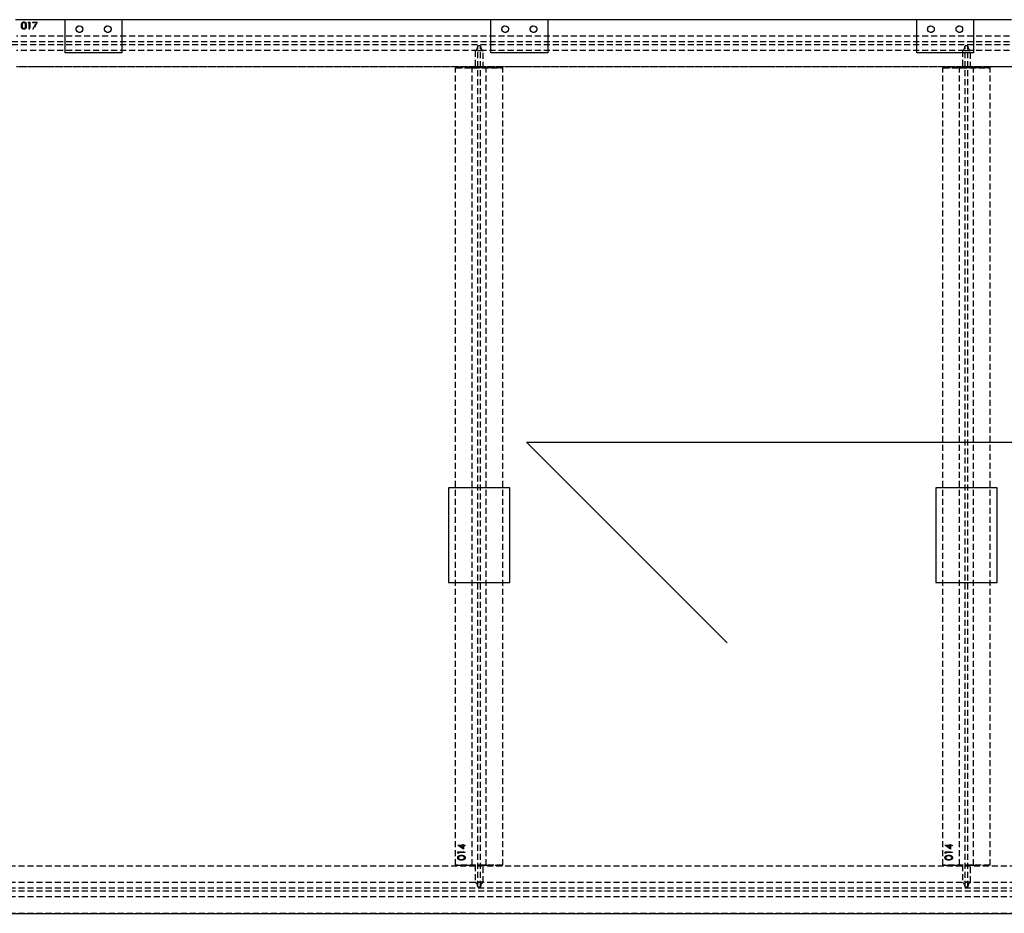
# Model space of a CAD drawing. Header units: millimetres. Extents: x 410 to 11678, y 2765 to 7100.
# Tile 39 of 40: x 7409 to 9490, y 2765 to 4655. Entities that reach past the tile are written whole.
import ezdxf

# ---------------------------------------------------------------- set-up
doc = ezdxf.new("R2010")
doc.units = ezdxf.units.MM
doc.header["$LTSCALE"] = 10
doc.linetypes.add('HIDDEN', pattern=[1.905, 1.27, -0.635])
doc.layers.add('Caillebotis', color=1, linetype='Continuous', lineweight=25)
doc.layers.add('Plancher inferieur', color=7, linetype='Continuous')

msp = doc.modelspace()

# ---------------------------------------------------------------- linework, layer by layer
at = {"layer": 'Caillebotis'}
for p, q in [((7505, 4655.4), (7400, 4655.4)), ((7505, 4585.4), (7505, 4655.4)), ((7625, 4655.4), (7625, 4585.4)), ((8405, 4655.4), (7625, 4655.4)), ((8405, 4585.4), (8405, 4655.4)), ((8525, 4655.4), (8525, 4585.4)), ((9305, 4655.4), (8525, 4655.4)), ((9305, 4585.4), (9305, 4655.4)), ((9425, 4655.4), (9425, 4585.4)), ((9505, 4655.4), (9425, 4655.4)), ((7625, 4585.4), (7505, 4585.4)), ((8525, 4585.4), (8405, 4585.4)), ((9425, 4585.4), (9305, 4585.4)), ((8480, 3761.9), (10330, 3761.9)), ((8904.3, 3337.7), (8480, 3761.9)), ((8445, 3665.4), (8315, 3665.4)), ((8315, 3665.4), (8315, 3465.4)), ((8445, 3465.4), (8445, 3665.4)), ((9475, 3665.4), (9345, 3665.4)), ((9345, 3665.4), (9345, 3465.4)), ((9475, 3465.4), (9475, 3665.4)), ((8315, 3465.4), (8445, 3465.4)), ((9345, 3465.4), (9475, 3465.4)), ((6530, 2765.4), (11515, 2765.4))]:
    msp.add_line(p, q, dxfattribs=at)
at = {"layer": 'Plancher inferieur', "linetype": 'HIDDEN'}
for p, q in [((11520, 4655.4), (7402, 4655.4)), ((7426.4, 4648.9), (7427.3, 4650.4)), ((7428.7, 4648.9), (7426.4, 4648.9)), ((7427.3, 4650.4), (7430.1, 4650.4)), ((7428.7, 4635.4), (7428.7, 4648.9)), ((7430.1, 4650.4), (7430.1, 4635.4)), ((7436.6, 4650.4), (7445.9, 4650.4)), ((7436.6, 4648.9), (7436.6, 4650.4)), ((7443.6, 4648.9), (7436.6, 4648.9)), ((7436.8, 4635.7), (7443.6, 4648.9)), ((7445.9, 4650.4), (7438, 4635.1)), ((11520, 4620.4), (7402, 4620.4)), ((7430.1, 4635.4), (7428.7, 4635.4)), ((7438, 4635.1), (7436.8, 4635.7)), ((11520, 4608.4), (7355.8, 4608.4)), ((11520, 4602.4), (7355.8, 4602.4)), ((8377, 4600.4), (8377, 4599.6)), ((8383, 4600.4), (8377, 4600.4)), ((8377, 2821.3), (8377, 4599.6)), ((8383, 4599.6), (8383, 4600.4)), ((8383, 2821.3), (8383, 4599.6)), ((9407, 4600.4), (9407, 4599.6)), ((9413, 4600.4), (9407, 4600.4)), ((9407, 2821.3), (9407, 4599.6)), ((9413, 4599.6), (9413, 4600.4)), ((9413, 2821.3), (9413, 4599.6)), ((11520, 4590.4), (7402, 4590.4)), ((8371.7, 4589.6), (8371.7, 4553.4)), ((8388.4, 4589.6), (8371.7, 4589.6)), ((8388.4, 4553.4), (8388.4, 4589.6)), ((9401.7, 4589.6), (9401.7, 4553.4)), ((9418.4, 4589.6), (9401.7, 4589.6)), ((9418.4, 4553.4), (9418.4, 4589.6)), ((11515, 4555.4), (7402, 4555.4)), ((11520, 4555.4), (7402, 4555.4)), ((8330, 2867.4), (8330, 4553.4)), ((8330, 4553.4), (8430, 4553.4)), ((8365, 4553.4), (8330, 4553.4)), ((8371.7, 4553.4), (8365, 4553.4)), ((8365, 4553.4), (8371.7, 4553.4)), ((8365, 2867.4), (8365, 4553.4)), ((8388.4, 4553.4), (8371.7, 4553.4)), ((8395, 4553.4), (8388.4, 4553.4)), ((8388.4, 4553.4), (8395, 4553.4)), ((8430, 4553.4), (8395, 4553.4)), ((8395, 2867.4), (8395, 4553.4)), ((8430, 2867.4), (8430, 4553.4)), ((9360, 2867.4), (9360, 4553.4)), ((9360, 4553.4), (9460, 4553.4)), ((9395, 4553.4), (9360, 4553.4)), ((9401.7, 4553.4), (9395, 4553.4)), ((9395, 4553.4), (9401.7, 4553.4)), ((9395, 2867.4), (9395, 4553.4)), ((9418.4, 4553.4), (9401.7, 4553.4)), ((9425, 4553.4), (9418.4, 4553.4)), ((9418.4, 4553.4), (9425, 4553.4)), ((9460, 4553.4), (9425, 4553.4)), ((9425, 2867.4), (9425, 4553.4)), ((9460, 2867.4), (9460, 4553.4)), ((8334.6, 2909.6), (8345, 2909.6)), ((8334.6, 2909.3), (8334.6, 2909.6)), ((8346.6, 2901.1), (8334.6, 2909.3)), ((8335, 2895.5), (8350, 2895.5)), ((8335, 2892.7), (8335, 2895.5)), ((8336.6, 2894.2), (8336.6, 2891.9)), ((8350, 2894.2), (8336.6, 2894.2)), ((8345, 2908.2), (8338.5, 2908.2)), ((8338.5, 2908.2), (8345, 2903.7)), ((8345, 2911.3), (8346.6, 2911.3)), ((8345, 2909.6), (8345, 2911.3)), ((8345, 2903.7), (8345, 2908.2)), ((8346.6, 2911.3), (8346.6, 2909.6)), ((8346.6, 2909.6), (8350, 2909.6)), ((8346.6, 2908.2), (8346.6, 2901.1)), ((8350, 2908.2), (8346.6, 2908.2)), ((8350, 2909.6), (8350, 2908.2)), ((8350, 2895.5), (8350, 2894.2)), ((9364.6, 2909.6), (9375, 2909.6)), ((9364.6, 2909.3), (9364.6, 2909.6)), ((9376.6, 2901.1), (9364.6, 2909.3)), ((9365, 2895.5), (9380, 2895.5)), ((9365, 2892.7), (9365, 2895.5)), ((9366.6, 2894.2), (9366.6, 2891.9)), ((9380, 2894.2), (9366.6, 2894.2)), ((9375, 2908.2), (9368.5, 2908.2)), ((9368.5, 2908.2), (9375, 2903.7)), ((9375, 2911.3), (9376.6, 2911.3)), ((9375, 2909.6), (9375, 2911.3)), ((9375, 2903.7), (9375, 2908.2)), ((9376.6, 2911.3), (9376.6, 2909.6)), ((9376.6, 2909.6), (9380, 2909.6)), ((9376.6, 2908.2), (9376.6, 2901.1)), ((9380, 2908.2), (9376.6, 2908.2)), ((9380, 2909.6), (9380, 2908.2)), ((9380, 2895.5), (9380, 2894.2)), ((8336.6, 2891.9), (8335, 2892.7)), ((9366.6, 2891.9), (9365, 2892.7)), ((11515, 2865.4), (6680, 2865.4)), ((8430, 2867.4), (8330, 2867.4)), ((8330, 2867.4), (8365, 2867.4)), ((8365, 2867.4), (8371.7, 2867.4)), ((8371.7, 2867.4), (8365, 2867.4)), ((8371.7, 2867.4), (8371.7, 2831.3)), ((8388.4, 2867.4), (8371.7, 2867.4)), ((8388.4, 2831.3), (8388.4, 2867.4)), ((8388.4, 2867.4), (8395, 2867.4)), ((8395, 2867.4), (8388.4, 2867.4)), ((8395, 2867.4), (8430, 2867.4)), ((9460, 2867.4), (9360, 2867.4)), ((9360, 2867.4), (9395, 2867.4)), ((9395, 2867.4), (9401.7, 2867.4)), ((9401.7, 2867.4), (9395, 2867.4)), ((9401.7, 2867.4), (9401.7, 2831.3)), ((9418.4, 2867.4), (9401.7, 2867.4)), ((9418.4, 2831.3), (9418.4, 2867.4)), ((9418.4, 2867.4), (9425, 2867.4)), ((9425, 2867.4), (9418.4, 2867.4)), ((9425, 2867.4), (9460, 2867.4)), ((8388.4, 2831.3), (8371.7, 2831.3)), ((9418.4, 2831.3), (9401.7, 2831.3)), ((11515, 2830.4), (6680, 2830.4)), ((11515, 2818.4), (6680, 2818.4)), ((11515, 2812.4), (6680, 2812.4)), ((8377, 2821.3), (8377, 2820.4)), ((8383, 2820.4), (8377, 2820.4)), ((8383, 2820.4), (8383, 2821.3)), ((9407, 2821.3), (9407, 2820.4)), ((9413, 2820.4), (9407, 2820.4)), ((9413, 2820.4), (9413, 2821.3)), ((11515, 2800.4), (6680, 2800.4)), ((11515, 2765.4), (6680, 2765.4))]:
    msp.add_line(p, q, dxfattribs=at)
at = {"layer": 'Plancher inferieur', "linetype": 'Continuous'}
for p, q in [((7625, 4655.4), (7505, 4655.4)), ((8525, 4655.4), (8405, 4655.4)), ((9425, 4655.4), (9305, 4655.4))]:
    msp.add_line(p, q, dxfattribs=at)
for centre in [(7535, 4635.4), (7595, 4635.4), (8435, 4635.4), (8495, 4635.4), (9335, 4635.4), (9395, 4635.4)]:
    msp.add_circle(centre, 7, dxfattribs=at)
at = {"layer": 'Plancher inferieur', "linetype": 'HIDDEN'}
for centre in [(7535, 4635.4), (7595, 4635.4), (8435, 4635.4), (8495, 4635.4), (9335, 4635.4), (9395, 4635.4)]:
    msp.add_circle(centre, 7, dxfattribs=at)
for centre, start, end in [((8365, 4599.6), 303.5573, 0), ((8395, 4599.6), 180, 236.4427), ((9395, 4599.6), 303.5573, 0), ((9425, 4599.6), 180, 236.4427), ((8365, 2821.3), 0, 56.4427), ((8395, 2821.3), 123.5573, 180), ((9395, 2821.3), 0, 56.4427), ((9425, 2821.3), 123.5573, 180)]:
    msp.add_arc(centre, 12, start, end, dxfattribs=at)
for points, knots in [([(7412.6, 4642.9), (7412.6, 4643.2), (7412.6, 4643.6), (7412.6, 4644.3), (7412.7, 4645), (7412.8, 4645.6), (7412.8, 4646.1), (7412.9, 4646.6), (7413.1, 4647.1), (7413.2, 4647.5), (7413.4, 4647.9), (7413.6, 4648.3), (7413.8, 4648.6), (7414, 4649), (7414.2, 4649.2), (7414.5, 4649.5), (7414.7, 4649.8), (7415, 4650), (7415.3, 4650.2), (7415.6, 4650.4), (7415.9, 4650.5), (7416.2, 4650.6), (7416.6, 4650.7), (7416.9, 4650.8), (7417.3, 4650.8), (7417.5, 4650.8), (7417.6, 4650.8)], [0, 0, 0, 0, 0.068595, 0.133246, 0.194313, 0.251279, 0.304513, 0.354235, 0.400481, 0.443411, 0.484015, 0.523252, 0.561042, 0.5979, 0.633518, 0.668314, 0.702496, 0.736685, 0.770293, 0.803437, 0.835913, 0.86846, 0.900847, 0.933467, 0.966258, 1, 1, 1, 1]), ([(7412.6, 4642.9), (7412.6, 4643.2), (7412.6, 4643.6), (7412.6, 4644.3), (7412.7, 4645), (7412.8, 4645.6), (7412.8, 4646.1), (7412.9, 4646.6), (7413.1, 4647.1), (7413.2, 4647.5), (7413.4, 4647.9), (7413.6, 4648.3), (7413.8, 4648.6), (7414, 4649), (7414.2, 4649.2), (7414.5, 4649.5), (7414.7, 4649.8), (7415, 4650), (7415.3, 4650.2), (7415.6, 4650.4), (7415.9, 4650.5), (7416.2, 4650.6), (7416.6, 4650.7), (7416.9, 4650.8), (7417.3, 4650.8), (7417.5, 4650.8), (7417.6, 4650.8)], [0, 0, 0, 0, 0.068595, 0.133246, 0.194313, 0.251279, 0.304513, 0.354235, 0.400481, 0.443411, 0.484015, 0.523252, 0.561042, 0.5979, 0.633518, 0.668314, 0.702496, 0.736685, 0.770293, 0.803437, 0.835913, 0.86846, 0.900847, 0.933467, 0.966258, 1, 1, 1, 1]), ([(7417.6, 4635.1), (7417.5, 4635.1), (7417.3, 4635.1), (7416.9, 4635.1), (7416.6, 4635.2), (7416.3, 4635.3), (7415.9, 4635.4), (7415.6, 4635.5), (7415.3, 4635.7), (7415, 4635.9), (7414.7, 4636.1), (7414.5, 4636.3), (7414.2, 4636.6), (7414, 4636.9), (7413.8, 4637.2), (7413.6, 4637.6), (7413.4, 4637.9), (7413.2, 4638.3), (7413.1, 4638.8), (7412.9, 4639.3), (7412.8, 4639.8), (7412.8, 4640.3), (7412.7, 4640.9), (7412.6, 4641.6), (7412.6, 4642.2), (7412.6, 4642.7), (7412.6, 4642.9)], [0, 0, 0, 0, 0.033787, 0.066622, 0.099285, 0.131361, 0.163585, 0.196104, 0.228902, 0.262158, 0.295991, 0.330218, 0.36506, 0.400951, 0.43762, 0.475708, 0.515381, 0.556414, 0.599765, 0.646424, 0.696431, 0.749782, 0.806573, 0.867436, 0.931887, 1, 1, 1, 1]), ([(7417.6, 4635.1), (7417.5, 4635.1), (7417.3, 4635.1), (7416.9, 4635.1), (7416.6, 4635.2), (7416.3, 4635.3), (7415.9, 4635.4), (7415.6, 4635.5), (7415.3, 4635.7), (7415, 4635.9), (7414.7, 4636.1), (7414.5, 4636.3), (7414.2, 4636.6), (7414, 4636.9), (7413.8, 4637.2), (7413.6, 4637.6), (7413.4, 4637.9), (7413.2, 4638.3), (7413.1, 4638.8), (7412.9, 4639.3), (7412.8, 4639.8), (7412.8, 4640.3), (7412.7, 4640.9), (7412.6, 4641.6), (7412.6, 4642.2), (7412.6, 4642.7), (7412.6, 4642.9)], [0, 0, 0, 0, 0.033787, 0.066622, 0.099285, 0.131361, 0.163585, 0.196104, 0.228902, 0.262158, 0.295991, 0.330218, 0.36506, 0.400951, 0.43762, 0.475708, 0.515381, 0.556414, 0.599765, 0.646424, 0.696431, 0.749782, 0.806573, 0.867436, 0.931887, 1, 1, 1, 1]), ([(7417.7, 4649.3), (7417.5, 4649.3), (7417.2, 4649.3), (7416.7, 4649.1), (7416.2, 4648.9), (7415.8, 4648.7), (7415.5, 4648.5), (7415.3, 4648.3), (7415.1, 4648.1), (7415, 4647.8), (7414.8, 4647.6), (7414.7, 4647.3), (7414.5, 4647), (7414.4, 4646.7), (7414.3, 4646.4), (7414.2, 4646), (7414.1, 4645.6), (7414.1, 4645.1), (7414, 4644.6), (7414, 4644.1), (7413.9, 4643.5), (7413.9, 4643.1), (7413.9, 4642.9)], [0, 0, 0, 0, 0.060387, 0.120883, 0.182755, 0.247811, 0.281299, 0.315088, 0.349702, 0.384857, 0.420966, 0.458511, 0.497175, 0.537602, 0.580503, 0.627468, 0.678388, 0.733983, 0.793747, 0.857714, 0.926698, 1, 1, 1, 1]), ([(7417.7, 4649.3), (7417.5, 4649.3), (7417.2, 4649.3), (7416.7, 4649.1), (7416.2, 4648.9), (7415.8, 4648.7), (7415.5, 4648.5), (7415.3, 4648.3), (7415.1, 4648.1), (7415, 4647.8), (7414.8, 4647.6), (7414.7, 4647.3), (7414.5, 4647), (7414.4, 4646.7), (7414.3, 4646.4), (7414.2, 4646), (7414.1, 4645.6), (7414.1, 4645.1), (7414, 4644.6), (7414, 4644.1), (7413.9, 4643.5), (7413.9, 4643.1), (7413.9, 4642.9)], [0, 0, 0, 0, 0.060387, 0.120883, 0.182755, 0.247811, 0.281299, 0.315088, 0.349702, 0.384857, 0.420966, 0.458511, 0.497175, 0.537602, 0.580503, 0.627468, 0.678388, 0.733983, 0.793747, 0.857714, 0.926698, 1, 1, 1, 1]), ([(7413.9, 4642.9), (7413.9, 4642.7), (7413.9, 4642.3), (7414, 4641.8), (7414, 4641.3), (7414.1, 4640.8), (7414.1, 4640.3), (7414.2, 4639.9), (7414.3, 4639.5), (7414.4, 4639.2), (7414.5, 4638.9), (7414.7, 4638.6), (7414.8, 4638.3), (7415, 4638.1), (7415.1, 4637.8), (7415.3, 4637.6), (7415.5, 4637.4), (7415.8, 4637.2), (7416.2, 4637), (7416.7, 4636.7), (7417.2, 4636.6), (7417.5, 4636.6), (7417.7, 4636.6)], [0, 0, 0, 0, 0.072951, 0.141584, 0.205926, 0.265301, 0.320597, 0.371817, 0.41879, 0.461699, 0.502134, 0.540804, 0.578181, 0.614297, 0.649678, 0.684299, 0.718359, 0.752081, 0.817652, 0.879722, 0.939966, 1, 1, 1, 1]), ([(7413.9, 4642.9), (7413.9, 4642.7), (7413.9, 4642.3), (7414, 4641.8), (7414, 4641.3), (7414.1, 4640.8), (7414.1, 4640.3), (7414.2, 4639.9), (7414.3, 4639.5), (7414.4, 4639.2), (7414.5, 4638.9), (7414.7, 4638.6), (7414.8, 4638.3), (7415, 4638.1), (7415.1, 4637.8), (7415.3, 4637.6), (7415.5, 4637.4), (7415.8, 4637.2), (7416.2, 4637), (7416.7, 4636.7), (7417.2, 4636.6), (7417.5, 4636.6), (7417.7, 4636.6)], [0, 0, 0, 0, 0.072951, 0.141584, 0.205926, 0.265301, 0.320597, 0.371817, 0.41879, 0.461699, 0.502134, 0.540804, 0.578181, 0.614297, 0.649678, 0.684299, 0.718359, 0.752081, 0.817652, 0.879722, 0.939966, 1, 1, 1, 1]), ([(7417.6, 4650.8), (7417.7, 4650.8), (7418, 4650.8), (7418.3, 4650.8), (7418.7, 4650.7), (7419, 4650.6), (7419.3, 4650.5), (7419.6, 4650.4), (7419.9, 4650.2), (7420.2, 4650), (7420.5, 4649.8), (7420.8, 4649.5), (7421.1, 4649.2), (7421.3, 4648.9), (7421.5, 4648.6), (7421.7, 4648.2), (7421.9, 4647.9), (7422.1, 4647.4), (7422.3, 4647), (7422.4, 4646.5), (7422.5, 4646), (7422.6, 4645.5), (7422.7, 4644.9), (7422.8, 4644.3), (7422.8, 4643.6), (7422.8, 4643.2), (7422.8, 4642.9)], [0, 0, 0, 0, 0.033788, 0.067194, 0.099862, 0.132567, 0.165151, 0.197913, 0.231319, 0.265083, 0.299255, 0.334399, 0.369943, 0.406284, 0.444064, 0.482998, 0.523354, 0.565537, 0.609613, 0.656391, 0.705885, 0.758325, 0.813832, 0.872795, 0.934722, 1, 1, 1, 1]), ([(7417.6, 4650.8), (7417.7, 4650.8), (7418, 4650.8), (7418.3, 4650.8), (7418.7, 4650.7), (7419, 4650.6), (7419.3, 4650.5), (7419.6, 4650.4), (7419.9, 4650.2), (7420.2, 4650), (7420.5, 4649.8), (7420.8, 4649.5), (7421.1, 4649.2), (7421.3, 4648.9), (7421.5, 4648.6), (7421.7, 4648.2), (7421.9, 4647.9), (7422.1, 4647.4), (7422.3, 4647), (7422.4, 4646.5), (7422.5, 4646), (7422.6, 4645.5), (7422.7, 4644.9), (7422.8, 4644.3), (7422.8, 4643.6), (7422.8, 4643.2), (7422.8, 4642.9)], [0, 0, 0, 0, 0.033788, 0.067194, 0.099862, 0.132567, 0.165151, 0.197913, 0.231319, 0.265083, 0.299255, 0.334399, 0.369943, 0.406284, 0.444064, 0.482998, 0.523354, 0.565537, 0.609613, 0.656391, 0.705885, 0.758325, 0.813832, 0.872795, 0.934722, 1, 1, 1, 1]), ([(7422.8, 4642.9), (7422.8, 4642.7), (7422.8, 4642.3), (7422.8, 4641.6), (7422.7, 4641), (7422.6, 4640.4), (7422.5, 4639.9), (7422.4, 4639.3), (7422.3, 4638.9), (7422.1, 4638.4), (7421.9, 4638), (7421.7, 4637.6), (7421.5, 4637.3), (7421.3, 4637), (7421.1, 4636.7), (7420.8, 4636.4), (7420.5, 4636.1), (7420.3, 4635.9), (7420, 4635.7), (7419.6, 4635.5), (7419.3, 4635.4), (7419, 4635.3), (7418.7, 4635.2), (7418.3, 4635.1), (7418, 4635.1), (7417.7, 4635.1), (7417.6, 4635.1)], [0, 0, 0, 0, 0.065063, 0.126773, 0.185516, 0.240765, 0.29298, 0.34225, 0.388919, 0.432776, 0.474628, 0.514775, 0.553606, 0.591426, 0.628028, 0.663804, 0.698984, 0.733591, 0.767628, 0.801208, 0.834264, 0.866981, 0.89972, 0.932702, 0.966176, 1, 1, 1, 1]), ([(7422.8, 4642.9), (7422.8, 4642.7), (7422.8, 4642.3), (7422.8, 4641.6), (7422.7, 4641), (7422.6, 4640.4), (7422.5, 4639.9), (7422.4, 4639.3), (7422.3, 4638.9), (7422.1, 4638.4), (7421.9, 4638), (7421.7, 4637.6), (7421.5, 4637.3), (7421.3, 4637), (7421.1, 4636.7), (7420.8, 4636.4), (7420.5, 4636.1), (7420.3, 4635.9), (7420, 4635.7), (7419.6, 4635.5), (7419.3, 4635.4), (7419, 4635.3), (7418.7, 4635.2), (7418.3, 4635.1), (7418, 4635.1), (7417.7, 4635.1), (7417.6, 4635.1)], [0, 0, 0, 0, 0.065063, 0.126773, 0.185516, 0.240765, 0.29298, 0.34225, 0.388919, 0.432776, 0.474628, 0.514775, 0.553606, 0.591426, 0.628028, 0.663804, 0.698984, 0.733591, 0.767628, 0.801208, 0.834264, 0.866981, 0.89972, 0.932702, 0.966176, 1, 1, 1, 1]), ([(7421.4, 4642.9), (7421.4, 4643.1), (7421.4, 4643.5), (7421.4, 4644), (7421.4, 4644.5), (7421.3, 4644.9), (7421.2, 4645.4), (7421.2, 4645.8), (7421.1, 4646.2), (7420.9, 4646.6), (7420.8, 4646.9), (7420.7, 4647.2), (7420.5, 4647.5), (7420.3, 4647.8), (7420.2, 4648), (7420, 4648.3), (7419.8, 4648.5), (7419.5, 4648.7), (7419.1, 4648.9), (7418.6, 4649.1), (7418.1, 4649.3), (7417.8, 4649.3), (7417.7, 4649.3)], [0, 0, 0, 0, 0.065681, 0.128486, 0.188175, 0.245106, 0.299448, 0.350823, 0.399942, 0.446672, 0.491255, 0.533376, 0.573853, 0.612526, 0.649597, 0.685532, 0.720106, 0.753838, 0.818925, 0.880493, 0.940311, 1, 1, 1, 1]), ([(7421.4, 4642.9), (7421.4, 4643.1), (7421.4, 4643.5), (7421.4, 4644), (7421.4, 4644.5), (7421.3, 4644.9), (7421.2, 4645.4), (7421.2, 4645.8), (7421.1, 4646.2), (7420.9, 4646.6), (7420.8, 4646.9), (7420.7, 4647.2), (7420.5, 4647.5), (7420.3, 4647.8), (7420.2, 4648), (7420, 4648.3), (7419.8, 4648.5), (7419.5, 4648.7), (7419.1, 4648.9), (7418.6, 4649.1), (7418.1, 4649.3), (7417.8, 4649.3), (7417.7, 4649.3)], [0, 0, 0, 0, 0.065681, 0.128486, 0.188175, 0.245106, 0.299448, 0.350823, 0.399942, 0.446672, 0.491255, 0.533376, 0.573853, 0.612526, 0.649597, 0.685532, 0.720106, 0.753838, 0.818925, 0.880493, 0.940311, 1, 1, 1, 1]), ([(7420.9, 4639.2), (7420.9, 4639.3), (7421, 4639.6), (7421.1, 4640), (7421.2, 4640.4), (7421.3, 4640.9), (7421.4, 4641.4), (7421.4, 4641.9), (7421.4, 4642.4), (7421.4, 4642.8), (7421.4, 4642.9)], [0, 0, 0, 0, 0.110588, 0.224542, 0.342503, 0.464324, 0.590756, 0.722227, 0.858843, 1, 1, 1, 1]), ([(7420.9, 4639.2), (7420.9, 4639.3), (7421, 4639.6), (7421.1, 4640), (7421.2, 4640.4), (7421.3, 4640.9), (7421.4, 4641.4), (7421.4, 4641.9), (7421.4, 4642.4), (7421.4, 4642.8), (7421.4, 4642.9)], [0, 0, 0, 0, 0.110588, 0.224542, 0.342503, 0.464324, 0.590756, 0.722227, 0.858843, 1, 1, 1, 1]), ([(7417.7, 4636.6), (7417.8, 4636.6), (7418.2, 4636.6), (7418.6, 4636.7), (7419.1, 4636.9), (7419.5, 4637.2), (7419.8, 4637.4), (7420, 4637.6), (7420.1, 4637.8), (7420.3, 4638), (7420.5, 4638.3), (7420.6, 4638.6), (7420.8, 4638.9), (7420.8, 4639.1), (7420.9, 4639.2)], [0, 0, 0, 0, 0.112813, 0.225394, 0.339595, 0.459675, 0.521735, 0.583926, 0.648174, 0.713881, 0.781004, 0.851451, 0.924051, 1, 1, 1, 1]), ([(7417.7, 4636.6), (7417.8, 4636.6), (7418.2, 4636.6), (7418.6, 4636.7), (7419.1, 4636.9), (7419.5, 4637.2), (7419.8, 4637.4), (7420, 4637.6), (7420.1, 4637.8), (7420.3, 4638), (7420.5, 4638.3), (7420.6, 4638.6), (7420.8, 4638.9), (7420.8, 4639.1), (7420.9, 4639.2)], [0, 0, 0, 0, 0.112813, 0.225394, 0.339595, 0.459675, 0.521735, 0.583926, 0.648174, 0.713881, 0.781004, 0.851451, 0.924051, 1, 1, 1, 1]), ([(8334.6, 2883), (8334.6, 2883.1), (8334.6, 2883.4), (8334.7, 2883.7), (8334.7, 2884.1), (8334.8, 2884.4), (8335, 2884.7), (8335.1, 2885.1), (8335.3, 2885.4), (8335.5, 2885.7), (8335.7, 2885.9), (8335.9, 2886.2), (8336.2, 2886.5), (8336.5, 2886.7), (8336.9, 2886.9), (8337.2, 2887.2), (8337.6, 2887.3), (8338, 2887.5), (8338.4, 2887.7), (8338.9, 2887.8), (8339.4, 2887.9), (8340, 2888), (8340.6, 2888.1), (8341.2, 2888.2), (8341.8, 2888.2), (8342.3, 2888.2), (8342.5, 2888.2)], [0, 0, 0, 0, 0.033788, 0.067226, 0.099841, 0.132545, 0.16513, 0.198011, 0.23128, 0.265044, 0.299216, 0.334359, 0.369695, 0.406258, 0.443804, 0.482982, 0.523085, 0.565267, 0.609343, 0.656393, 0.705887, 0.758326, 0.813833, 0.872795, 0.934723, 1, 1, 1, 1]), ([(8334.6, 2883), (8334.6, 2883.1), (8334.6, 2883.4), (8334.7, 2883.7), (8334.7, 2884.1), (8334.8, 2884.4), (8335, 2884.7), (8335.1, 2885.1), (8335.3, 2885.4), (8335.5, 2885.7), (8335.7, 2885.9), (8335.9, 2886.2), (8336.2, 2886.5), (8336.5, 2886.7), (8336.9, 2886.9), (8337.2, 2887.2), (8337.6, 2887.3), (8338, 2887.5), (8338.4, 2887.7), (8338.9, 2887.8), (8339.4, 2887.9), (8340, 2888), (8340.6, 2888.1), (8341.2, 2888.2), (8341.8, 2888.2), (8342.3, 2888.2), (8342.5, 2888.2)], [0, 0, 0, 0, 0.033788, 0.067226, 0.099841, 0.132545, 0.16513, 0.198011, 0.23128, 0.265044, 0.299216, 0.334359, 0.369695, 0.406258, 0.443804, 0.482982, 0.523085, 0.565267, 0.609343, 0.656393, 0.705887, 0.758326, 0.813833, 0.872795, 0.934723, 1, 1, 1, 1]), ([(8342.5, 2878), (8342.3, 2878), (8341.8, 2878), (8341.1, 2878), (8340.5, 2878.1), (8339.9, 2878.2), (8339.3, 2878.3), (8338.8, 2878.4), (8338.4, 2878.5), (8337.9, 2878.6), (8337.5, 2878.8), (8337.2, 2879), (8336.8, 2879.2), (8336.5, 2879.4), (8336.2, 2879.6), (8335.9, 2879.9), (8335.7, 2880.2), (8335.5, 2880.4), (8335.3, 2880.7), (8335.1, 2881), (8335, 2881.3), (8334.8, 2881.7), (8334.7, 2882), (8334.7, 2882.3), (8334.6, 2882.7), (8334.6, 2882.9), (8334.6, 2883)], [0, 0, 0, 0, 0.0685895, 0.1332361, 0.1942981, 0.2512605, 0.3044908, 0.3542085, 0.4004508, 0.4433777, 0.4839788, 0.5232133, 0.5610006, 0.5978557, 0.6334713, 0.6682646, 0.7026375, 0.7368246, 0.77043, 0.8035716, 0.8359252, 0.86847, 0.9008539, 0.9334715, 0.9662601, 1, 1, 1, 1]), ([(8342.5, 2878), (8342.3, 2878), (8341.8, 2878), (8341.1, 2878), (8340.5, 2878.1), (8339.9, 2878.2), (8339.3, 2878.3), (8338.8, 2878.4), (8338.4, 2878.5), (8337.9, 2878.6), (8337.5, 2878.8), (8337.2, 2879), (8336.8, 2879.2), (8336.5, 2879.4), (8336.2, 2879.6), (8335.9, 2879.9), (8335.7, 2880.2), (8335.5, 2880.4), (8335.3, 2880.7), (8335.1, 2881), (8335, 2881.3), (8334.8, 2881.7), (8334.7, 2882), (8334.7, 2882.3), (8334.6, 2882.7), (8334.6, 2882.9), (8334.6, 2883)], [0, 0, 0, 0, 0.0685895, 0.1332361, 0.1942981, 0.2512605, 0.3044908, 0.3542085, 0.4004508, 0.4433777, 0.4839788, 0.5232133, 0.5610006, 0.5978557, 0.6334713, 0.6682646, 0.7026375, 0.7368246, 0.77043, 0.8035716, 0.8359252, 0.86847, 0.9008539, 0.9334715, 0.9662601, 1, 1, 1, 1]), ([(8342.5, 2886.9), (8342.3, 2886.9), (8342, 2886.9), (8341.5, 2886.8), (8341, 2886.8), (8340.5, 2886.7), (8340.1, 2886.7), (8339.7, 2886.6), (8339.3, 2886.5), (8338.9, 2886.4), (8338.6, 2886.2), (8338.2, 2886.1), (8337.9, 2885.9), (8337.7, 2885.8), (8337.4, 2885.6), (8337.2, 2885.4), (8337, 2885.2), (8336.8, 2884.9), (8336.5, 2884.5), (8336.3, 2884), (8336.2, 2883.6), (8336.2, 2883.2), (8336.2, 2883.1)], [0, 0, 0, 0, 0.065674, 0.128473, 0.188155, 0.24508, 0.299416, 0.350785, 0.399899, 0.446624, 0.491202, 0.533319, 0.573791, 0.612461, 0.649528, 0.685459, 0.720284, 0.754012, 0.819093, 0.880506, 0.940318, 1, 1, 1, 1]), ([(8342.5, 2886.9), (8342.3, 2886.9), (8342, 2886.9), (8341.5, 2886.8), (8341, 2886.8), (8340.5, 2886.7), (8340.1, 2886.7), (8339.7, 2886.6), (8339.3, 2886.5), (8338.9, 2886.4), (8338.6, 2886.2), (8338.2, 2886.1), (8337.9, 2885.9), (8337.7, 2885.8), (8337.4, 2885.6), (8337.2, 2885.4), (8337, 2885.2), (8336.8, 2884.9), (8336.5, 2884.5), (8336.3, 2884), (8336.2, 2883.6), (8336.2, 2883.2), (8336.2, 2883.1)], [0, 0, 0, 0, 0.065674, 0.128473, 0.188155, 0.24508, 0.299416, 0.350785, 0.399899, 0.446624, 0.491202, 0.533319, 0.573791, 0.612461, 0.649528, 0.685459, 0.720284, 0.754012, 0.819093, 0.880506, 0.940318, 1, 1, 1, 1]), ([(8336.2, 2883.1), (8336.2, 2882.9), (8336.2, 2882.6), (8336.3, 2882.1), (8336.5, 2881.6), (8336.8, 2881.2), (8337, 2881), (8337.2, 2880.8), (8337.4, 2880.6), (8337.6, 2880.4), (8337.9, 2880.2), (8338.2, 2880.1), (8338.4, 2879.9), (8338.8, 2879.8), (8339.1, 2879.7), (8339.5, 2879.6), (8339.9, 2879.5), (8340.3, 2879.5), (8340.8, 2879.4), (8341.4, 2879.4), (8341.9, 2879.4), (8342.3, 2879.4), (8342.5, 2879.4)], [0, 0, 0, 0, 0.060377, 0.120865, 0.182579, 0.247626, 0.281336, 0.315119, 0.349457, 0.384606, 0.421016, 0.458237, 0.496894, 0.537315, 0.58021, 0.627167, 0.678438, 0.734024, 0.793778, 0.857736, 0.926709, 1, 1, 1, 1]), ([(8336.2, 2883.1), (8336.2, 2882.9), (8336.2, 2882.6), (8336.3, 2882.1), (8336.5, 2881.6), (8336.8, 2881.2), (8337, 2881), (8337.2, 2880.8), (8337.4, 2880.6), (8337.6, 2880.4), (8337.9, 2880.2), (8338.2, 2880.1), (8338.4, 2879.9), (8338.8, 2879.8), (8339.1, 2879.7), (8339.5, 2879.6), (8339.9, 2879.5), (8340.3, 2879.5), (8340.8, 2879.4), (8341.4, 2879.4), (8341.9, 2879.4), (8342.3, 2879.4), (8342.5, 2879.4)], [0, 0, 0, 0, 0.060377, 0.120865, 0.182579, 0.247626, 0.281336, 0.315119, 0.349457, 0.384606, 0.421016, 0.458237, 0.496894, 0.537315, 0.58021, 0.627167, 0.678438, 0.734024, 0.793778, 0.857736, 0.926709, 1, 1, 1, 1]), ([(8342.5, 2888.2), (8342.8, 2888.2), (8343.2, 2888.2), (8343.9, 2888.2), (8344.5, 2888.1), (8345.1, 2888), (8345.6, 2887.9), (8346.1, 2887.8), (8346.6, 2887.7), (8347, 2887.5), (8347.4, 2887.4), (8347.8, 2887.2), (8348.2, 2887), (8348.5, 2886.7), (8348.8, 2886.5), (8349.1, 2886.2), (8349.3, 2886), (8349.6, 2885.7), (8349.8, 2885.4), (8349.9, 2885.1), (8350.1, 2884.7), (8350.2, 2884.4), (8350.3, 2884.1), (8350.4, 2883.7), (8350.4, 2883.4), (8350.4, 2883.1), (8350.4, 2883)], [0, 0, 0, 0, 0.065069, 0.127067, 0.185532, 0.240785, 0.293004, 0.342556, 0.388955, 0.432815, 0.474671, 0.514821, 0.553655, 0.591479, 0.627861, 0.663639, 0.698823, 0.733433, 0.76763, 0.801074, 0.83425, 0.86697, 0.899712, 0.932696, 0.966173, 1, 1, 1, 1]), ([(8342.5, 2888.2), (8342.8, 2888.2), (8343.2, 2888.2), (8343.9, 2888.2), (8344.5, 2888.1), (8345.1, 2888), (8345.6, 2887.9), (8346.1, 2887.8), (8346.6, 2887.7), (8347, 2887.5), (8347.4, 2887.4), (8347.8, 2887.2), (8348.2, 2887), (8348.5, 2886.7), (8348.8, 2886.5), (8349.1, 2886.2), (8349.3, 2886), (8349.6, 2885.7), (8349.8, 2885.4), (8349.9, 2885.1), (8350.1, 2884.7), (8350.2, 2884.4), (8350.3, 2884.1), (8350.4, 2883.7), (8350.4, 2883.4), (8350.4, 2883.1), (8350.4, 2883)], [0, 0, 0, 0, 0.065069, 0.127067, 0.185532, 0.240785, 0.293004, 0.342556, 0.388955, 0.432815, 0.474671, 0.514821, 0.553655, 0.591479, 0.627861, 0.663639, 0.698823, 0.733433, 0.76763, 0.801074, 0.83425, 0.86697, 0.899712, 0.932696, 0.966173, 1, 1, 1, 1]), ([(8346.3, 2886.3), (8346.2, 2886.3), (8345.9, 2886.4), (8345.5, 2886.5), (8345, 2886.6), (8344.6, 2886.7), (8344.1, 2886.8), (8343.6, 2886.8), (8343.1, 2886.9), (8342.7, 2886.9), (8342.5, 2886.9)], [0, 0, 0, 0, 0.110588, 0.224542, 0.342503, 0.464324, 0.590756, 0.722227, 0.858843, 1, 1, 1, 1]), ([(8346.3, 2886.3), (8346.2, 2886.3), (8345.9, 2886.4), (8345.5, 2886.5), (8345, 2886.6), (8344.6, 2886.7), (8344.1, 2886.8), (8343.6, 2886.8), (8343.1, 2886.9), (8342.7, 2886.9), (8342.5, 2886.9)], [0, 0, 0, 0, 0.110588, 0.224542, 0.342503, 0.464324, 0.590756, 0.722227, 0.858843, 1, 1, 1, 1]), ([(8342.5, 2879.4), (8342.7, 2879.4), (8343.1, 2879.4), (8343.7, 2879.4), (8344.2, 2879.4), (8344.7, 2879.5), (8345.1, 2879.5), (8345.6, 2879.6), (8345.9, 2879.7), (8346.3, 2879.8), (8346.6, 2879.9), (8346.9, 2880.1), (8347.1, 2880.2), (8347.4, 2880.4), (8347.6, 2880.6), (8347.8, 2880.7), (8348, 2881), (8348.3, 2881.2), (8348.5, 2881.6), (8348.7, 2882.1), (8348.8, 2882.6), (8348.9, 2882.9), (8348.9, 2883.1)], [0, 0, 0, 0, 0.072955, 0.141591, 0.205573, 0.265315, 0.320613, 0.371477, 0.418453, 0.461364, 0.501801, 0.540474, 0.577852, 0.614276, 0.64966, 0.684283, 0.718344, 0.752068, 0.817643, 0.879716, 0.939962, 1, 1, 1, 1]), ([(8342.5, 2879.4), (8342.7, 2879.4), (8343.1, 2879.4), (8343.7, 2879.4), (8344.2, 2879.4), (8344.7, 2879.5), (8345.1, 2879.5), (8345.6, 2879.6), (8345.9, 2879.7), (8346.3, 2879.8), (8346.6, 2879.9), (8346.9, 2880.1), (8347.1, 2880.2), (8347.4, 2880.4), (8347.6, 2880.6), (8347.8, 2880.7), (8348, 2881), (8348.3, 2881.2), (8348.5, 2881.6), (8348.7, 2882.1), (8348.8, 2882.6), (8348.9, 2882.9), (8348.9, 2883.1)], [0, 0, 0, 0, 0.072955, 0.141591, 0.205573, 0.265315, 0.320613, 0.371477, 0.418453, 0.461364, 0.501801, 0.540474, 0.577852, 0.614276, 0.64966, 0.684283, 0.718344, 0.752068, 0.817643, 0.879716, 0.939962, 1, 1, 1, 1]), ([(8350.4, 2883), (8350.4, 2882.9), (8350.4, 2882.7), (8350.4, 2882.3), (8350.3, 2882), (8350.2, 2881.7), (8350.1, 2881.3), (8349.9, 2881), (8349.8, 2880.7), (8349.6, 2880.4), (8349.4, 2880.2), (8349.1, 2879.9), (8348.8, 2879.7), (8348.5, 2879.4), (8348.2, 2879.2), (8347.9, 2879), (8347.5, 2878.8), (8347.1, 2878.6), (8346.7, 2878.5), (8346.2, 2878.4), (8345.7, 2878.3), (8345.1, 2878.2), (8344.5, 2878.1), (8343.9, 2878), (8343.2, 2878), (8342.8, 2878), (8342.5, 2878)], [0, 0, 0, 0, 0.033789, 0.066625, 0.099289, 0.131367, 0.163592, 0.196113, 0.228912, 0.26217, 0.296004, 0.330232, 0.365076, 0.400968, 0.437877, 0.475966, 0.51564, 0.556675, 0.600028, 0.64669, 0.696419, 0.749772, 0.80685, 0.86743, 0.931884, 1, 1, 1, 1]), ([(8350.4, 2883), (8350.4, 2882.9), (8350.4, 2882.7), (8350.4, 2882.3), (8350.3, 2882), (8350.2, 2881.7), (8350.1, 2881.3), (8349.9, 2881), (8349.8, 2880.7), (8349.6, 2880.4), (8349.4, 2880.2), (8349.1, 2879.9), (8348.8, 2879.7), (8348.5, 2879.4), (8348.2, 2879.2), (8347.9, 2879), (8347.5, 2878.8), (8347.1, 2878.6), (8346.7, 2878.5), (8346.2, 2878.4), (8345.7, 2878.3), (8345.1, 2878.2), (8344.5, 2878.1), (8343.9, 2878), (8343.2, 2878), (8342.8, 2878), (8342.5, 2878)], [0, 0, 0, 0, 0.033789, 0.066625, 0.099289, 0.131367, 0.163592, 0.196113, 0.228912, 0.26217, 0.296004, 0.330232, 0.365076, 0.400968, 0.437877, 0.475966, 0.51564, 0.556675, 0.600028, 0.64669, 0.696419, 0.749772, 0.80685, 0.86743, 0.931884, 1, 1, 1, 1]), ([(8348.9, 2883.1), (8348.9, 2883.2), (8348.8, 2883.6), (8348.7, 2884.1), (8348.5, 2884.5), (8348.3, 2884.9), (8348.1, 2885.2), (8347.9, 2885.4), (8347.6, 2885.6), (8347.4, 2885.7), (8347.2, 2885.9), (8346.9, 2886), (8346.6, 2886.2), (8346.4, 2886.3), (8346.3, 2886.3)], [0, 0, 0, 0, 0.112802, 0.225203, 0.339663, 0.459731, 0.521784, 0.583969, 0.64821, 0.71391, 0.781027, 0.851466, 0.924059, 1, 1, 1, 1]), ([(8348.9, 2883.1), (8348.9, 2883.2), (8348.8, 2883.6), (8348.7, 2884.1), (8348.5, 2884.5), (8348.3, 2884.9), (8348.1, 2885.2), (8347.9, 2885.4), (8347.6, 2885.6), (8347.4, 2885.7), (8347.2, 2885.9), (8346.9, 2886), (8346.6, 2886.2), (8346.4, 2886.3), (8346.3, 2886.3)], [0, 0, 0, 0, 0.112802, 0.225203, 0.339663, 0.459731, 0.521784, 0.583969, 0.64821, 0.71391, 0.781027, 0.851466, 0.924059, 1, 1, 1, 1]), ([(9364.6, 2883), (9364.6, 2883.1), (9364.6, 2883.4), (9364.7, 2883.7), (9364.7, 2884.1), (9364.8, 2884.4), (9365, 2884.7), (9365.1, 2885.1), (9365.3, 2885.4), (9365.5, 2885.7), (9365.7, 2885.9), (9365.9, 2886.2), (9366.2, 2886.5), (9366.5, 2886.7), (9366.9, 2886.9), (9367.2, 2887.2), (9367.6, 2887.3), (9368, 2887.5), (9368.4, 2887.7), (9368.9, 2887.8), (9369.4, 2887.9), (9370, 2888), (9370.6, 2888.1), (9371.2, 2888.2), (9371.8, 2888.2), (9372.3, 2888.2), (9372.5, 2888.2)], [0, 0, 0, 0, 0.033788, 0.067226, 0.099841, 0.132545, 0.16513, 0.198011, 0.23128, 0.265044, 0.299216, 0.334359, 0.369695, 0.406258, 0.443804, 0.482982, 0.523085, 0.565267, 0.609343, 0.656393, 0.705887, 0.758326, 0.813833, 0.872795, 0.934723, 1, 1, 1, 1]), ([(9364.6, 2883), (9364.6, 2883.1), (9364.6, 2883.4), (9364.7, 2883.7), (9364.7, 2884.1), (9364.8, 2884.4), (9365, 2884.7), (9365.1, 2885.1), (9365.3, 2885.4), (9365.5, 2885.7), (9365.7, 2885.9), (9365.9, 2886.2), (9366.2, 2886.5), (9366.5, 2886.7), (9366.9, 2886.9), (9367.2, 2887.2), (9367.6, 2887.3), (9368, 2887.5), (9368.4, 2887.7), (9368.9, 2887.8), (9369.4, 2887.9), (9370, 2888), (9370.6, 2888.1), (9371.2, 2888.2), (9371.8, 2888.2), (9372.3, 2888.2), (9372.5, 2888.2)], [0, 0, 0, 0, 0.033788, 0.067226, 0.099841, 0.132545, 0.16513, 0.198011, 0.23128, 0.265044, 0.299216, 0.334359, 0.369695, 0.406258, 0.443804, 0.482982, 0.523085, 0.565267, 0.609343, 0.656393, 0.705887, 0.758326, 0.813833, 0.872795, 0.934723, 1, 1, 1, 1]), ([(9372.5, 2878), (9372.3, 2878), (9371.8, 2878), (9371.1, 2878), (9370.5, 2878.1), (9369.9, 2878.2), (9369.3, 2878.3), (9368.8, 2878.4), (9368.4, 2878.5), (9367.9, 2878.6), (9367.5, 2878.8), (9367.2, 2879), (9366.8, 2879.2), (9366.5, 2879.4), (9366.2, 2879.6), (9365.9, 2879.9), (9365.7, 2880.2), (9365.5, 2880.4), (9365.3, 2880.7), (9365.1, 2881), (9365, 2881.3), (9364.8, 2881.7), (9364.7, 2882), (9364.7, 2882.3), (9364.6, 2882.7), (9364.6, 2882.9), (9364.6, 2883)], [0, 0, 0, 0, 0.06859, 0.133236, 0.194298, 0.251261, 0.304491, 0.354209, 0.400451, 0.443378, 0.483979, 0.523213, 0.561001, 0.597856, 0.633471, 0.668265, 0.702638, 0.736825, 0.77043, 0.803572, 0.835925, 0.86847, 0.900854, 0.933471, 0.96626, 1, 1, 1, 1]), ([(9372.5, 2878), (9372.3, 2878), (9371.8, 2878), (9371.1, 2878), (9370.5, 2878.1), (9369.9, 2878.2), (9369.3, 2878.3), (9368.8, 2878.4), (9368.4, 2878.5), (9367.9, 2878.6), (9367.5, 2878.8), (9367.2, 2879), (9366.8, 2879.2), (9366.5, 2879.4), (9366.2, 2879.6), (9365.9, 2879.9), (9365.7, 2880.2), (9365.5, 2880.4), (9365.3, 2880.7), (9365.1, 2881), (9365, 2881.3), (9364.8, 2881.7), (9364.7, 2882), (9364.7, 2882.3), (9364.6, 2882.7), (9364.6, 2882.9), (9364.6, 2883)], [0, 0, 0, 0, 0.06859, 0.133236, 0.194298, 0.251261, 0.304491, 0.354209, 0.400451, 0.443378, 0.483979, 0.523213, 0.561001, 0.597856, 0.633471, 0.668265, 0.702638, 0.736825, 0.77043, 0.803572, 0.835925, 0.86847, 0.900854, 0.933471, 0.96626, 1, 1, 1, 1]), ([(9372.5, 2886.9), (9372.3, 2886.9), (9372, 2886.9), (9371.5, 2886.8), (9371, 2886.8), (9370.5, 2886.7), (9370.1, 2886.7), (9369.7, 2886.6), (9369.3, 2886.5), (9368.9, 2886.4), (9368.6, 2886.2), (9368.2, 2886.1), (9367.9, 2885.9), (9367.7, 2885.8), (9367.4, 2885.6), (9367.2, 2885.4), (9367, 2885.2), (9366.8, 2884.9), (9366.5, 2884.5), (9366.3, 2884), (9366.2, 2883.6), (9366.2, 2883.2), (9366.2, 2883.1)], [0, 0, 0, 0, 0.065674, 0.128473, 0.188155, 0.24508, 0.299416, 0.350785, 0.399899, 0.446624, 0.491202, 0.533319, 0.573791, 0.612461, 0.649528, 0.685459, 0.720284, 0.754012, 0.819093, 0.880506, 0.940318, 1, 1, 1, 1]), ([(9372.5, 2886.9), (9372.3, 2886.9), (9372, 2886.9), (9371.5, 2886.8), (9371, 2886.8), (9370.5, 2886.7), (9370.1, 2886.7), (9369.7, 2886.6), (9369.3, 2886.5), (9368.9, 2886.4), (9368.6, 2886.2), (9368.2, 2886.1), (9367.9, 2885.9), (9367.7, 2885.8), (9367.4, 2885.6), (9367.2, 2885.4), (9367, 2885.2), (9366.8, 2884.9), (9366.5, 2884.5), (9366.3, 2884), (9366.2, 2883.6), (9366.2, 2883.2), (9366.2, 2883.1)], [0, 0, 0, 0, 0.065674, 0.128473, 0.188155, 0.24508, 0.299416, 0.350785, 0.399899, 0.446624, 0.491202, 0.533319, 0.573791, 0.612461, 0.649528, 0.685459, 0.720284, 0.754012, 0.819093, 0.880506, 0.940318, 1, 1, 1, 1]), ([(9366.2, 2883.1), (9366.2, 2882.9), (9366.2, 2882.6), (9366.3, 2882.1), (9366.5, 2881.6), (9366.8, 2881.2), (9367, 2881), (9367.2, 2880.8), (9367.4, 2880.6), (9367.6, 2880.4), (9367.9, 2880.2), (9368.2, 2880.1), (9368.4, 2879.9), (9368.8, 2879.8), (9369.1, 2879.7), (9369.5, 2879.6), (9369.9, 2879.5), (9370.3, 2879.5), (9370.8, 2879.4), (9371.4, 2879.4), (9371.9, 2879.4), (9372.3, 2879.4), (9372.5, 2879.4)], [0, 0, 0, 0, 0.060377, 0.120865, 0.182579, 0.247626, 0.281336, 0.315119, 0.349457, 0.384606, 0.421016, 0.458237, 0.496894, 0.537315, 0.58021, 0.627167, 0.678438, 0.734024, 0.793778, 0.857736, 0.926709, 1, 1, 1, 1]), ([(9366.2, 2883.1), (9366.2, 2882.9), (9366.2, 2882.6), (9366.3, 2882.1), (9366.5, 2881.6), (9366.8, 2881.2), (9367, 2881), (9367.2, 2880.8), (9367.4, 2880.6), (9367.6, 2880.4), (9367.9, 2880.2), (9368.2, 2880.1), (9368.4, 2879.9), (9368.8, 2879.8), (9369.1, 2879.7), (9369.5, 2879.6), (9369.9, 2879.5), (9370.3, 2879.5), (9370.8, 2879.4), (9371.4, 2879.4), (9371.9, 2879.4), (9372.3, 2879.4), (9372.5, 2879.4)], [0, 0, 0, 0, 0.060377, 0.120865, 0.182579, 0.247626, 0.281336, 0.315119, 0.349457, 0.384606, 0.421016, 0.458237, 0.496894, 0.537315, 0.58021, 0.627167, 0.678438, 0.734024, 0.793778, 0.857736, 0.926709, 1, 1, 1, 1]), ([(9372.5, 2888.2), (9372.8, 2888.2), (9373.2, 2888.2), (9373.9, 2888.2), (9374.5, 2888.1), (9375.1, 2888), (9375.6, 2887.9), (9376.1, 2887.8), (9376.6, 2887.7), (9377, 2887.5), (9377.4, 2887.4), (9377.8, 2887.2), (9378.2, 2887), (9378.5, 2886.7), (9378.8, 2886.5), (9379.1, 2886.2), (9379.3, 2886), (9379.6, 2885.7), (9379.8, 2885.4), (9379.9, 2885.1), (9380.1, 2884.7), (9380.2, 2884.4), (9380.3, 2884.1), (9380.4, 2883.7), (9380.4, 2883.4), (9380.4, 2883.1), (9380.4, 2883)], [0, 0, 0, 0, 0.065069, 0.127067, 0.185532, 0.240785, 0.293004, 0.342556, 0.388955, 0.432815, 0.474671, 0.514821, 0.553655, 0.591479, 0.627861, 0.663639, 0.698823, 0.733433, 0.76763, 0.801074, 0.83425, 0.86697, 0.899712, 0.932696, 0.966173, 1, 1, 1, 1]), ([(9372.5, 2888.2), (9372.8, 2888.2), (9373.2, 2888.2), (9373.9, 2888.2), (9374.5, 2888.1), (9375.1, 2888), (9375.6, 2887.9), (9376.1, 2887.8), (9376.6, 2887.7), (9377, 2887.5), (9377.4, 2887.4), (9377.8, 2887.2), (9378.2, 2887), (9378.5, 2886.7), (9378.8, 2886.5), (9379.1, 2886.2), (9379.3, 2886), (9379.6, 2885.7), (9379.8, 2885.4), (9379.9, 2885.1), (9380.1, 2884.7), (9380.2, 2884.4), (9380.3, 2884.1), (9380.4, 2883.7), (9380.4, 2883.4), (9380.4, 2883.1), (9380.4, 2883)], [0, 0, 0, 0, 0.065069, 0.127067, 0.185532, 0.240785, 0.293004, 0.342556, 0.388955, 0.432815, 0.474671, 0.514821, 0.553655, 0.591479, 0.627861, 0.663639, 0.698823, 0.733433, 0.76763, 0.801074, 0.83425, 0.86697, 0.899712, 0.932696, 0.966173, 1, 1, 1, 1]), ([(9376.3, 2886.3), (9376.2, 2886.3), (9375.9, 2886.4), (9375.5, 2886.5), (9375, 2886.6), (9374.6, 2886.7), (9374.1, 2886.8), (9373.6, 2886.8), (9373.1, 2886.9), (9372.7, 2886.9), (9372.5, 2886.9)], [0, 0, 0, 0, 0.110588, 0.224542, 0.342503, 0.464324, 0.590756, 0.722227, 0.858843, 1, 1, 1, 1]), ([(9376.3, 2886.3), (9376.2, 2886.3), (9375.9, 2886.4), (9375.5, 2886.5), (9375, 2886.6), (9374.6, 2886.7), (9374.1, 2886.8), (9373.6, 2886.8), (9373.1, 2886.9), (9372.7, 2886.9), (9372.5, 2886.9)], [0, 0, 0, 0, 0.110588, 0.224542, 0.342503, 0.464324, 0.590756, 0.722227, 0.858843, 1, 1, 1, 1]), ([(9372.5, 2879.4), (9372.7, 2879.4), (9373.1, 2879.4), (9373.7, 2879.4), (9374.2, 2879.4), (9374.7, 2879.5), (9375.1, 2879.5), (9375.6, 2879.6), (9375.9, 2879.7), (9376.3, 2879.8), (9376.6, 2879.9), (9376.9, 2880.1), (9377.1, 2880.2), (9377.4, 2880.4), (9377.6, 2880.6), (9377.8, 2880.7), (9378, 2881), (9378.3, 2881.2), (9378.5, 2881.6), (9378.7, 2882.1), (9378.8, 2882.6), (9378.9, 2882.9), (9378.9, 2883.1)], [0, 0, 0, 0, 0.072955, 0.141591, 0.205573, 0.265315, 0.320613, 0.371477, 0.418453, 0.461364, 0.501801, 0.540474, 0.577852, 0.614276, 0.64966, 0.684283, 0.718344, 0.752068, 0.817643, 0.879716, 0.939962, 1, 1, 1, 1]), ([(9372.5, 2879.4), (9372.7, 2879.4), (9373.1, 2879.4), (9373.7, 2879.4), (9374.2, 2879.4), (9374.7, 2879.5), (9375.1, 2879.5), (9375.6, 2879.6), (9375.9, 2879.7), (9376.3, 2879.8), (9376.6, 2879.9), (9376.9, 2880.1), (9377.1, 2880.2), (9377.4, 2880.4), (9377.6, 2880.6), (9377.8, 2880.7), (9378, 2881), (9378.3, 2881.2), (9378.5, 2881.6), (9378.7, 2882.1), (9378.8, 2882.6), (9378.9, 2882.9), (9378.9, 2883.1)], [0, 0, 0, 0, 0.072955, 0.141591, 0.205573, 0.265315, 0.320613, 0.371477, 0.418453, 0.461364, 0.501801, 0.540474, 0.577852, 0.614276, 0.64966, 0.684283, 0.718344, 0.752068, 0.817643, 0.879716, 0.939962, 1, 1, 1, 1]), ([(9380.4, 2883), (9380.4, 2882.9), (9380.4, 2882.7), (9380.4, 2882.3), (9380.3, 2882), (9380.2, 2881.7), (9380.1, 2881.3), (9379.9, 2881), (9379.8, 2880.7), (9379.6, 2880.4), (9379.4, 2880.2), (9379.1, 2879.9), (9378.8, 2879.7), (9378.5, 2879.4), (9378.2, 2879.2), (9377.9, 2879), (9377.5, 2878.8), (9377.1, 2878.6), (9376.7, 2878.5), (9376.2, 2878.4), (9375.7, 2878.3), (9375.1, 2878.2), (9374.5, 2878.1), (9373.9, 2878), (9373.2, 2878), (9372.8, 2878), (9372.5, 2878)], [0, 0, 0, 0, 0.033789, 0.066625, 0.099289, 0.131367, 0.163592, 0.196113, 0.228912, 0.26217, 0.296004, 0.330232, 0.365076, 0.400968, 0.437877, 0.475966, 0.51564, 0.556675, 0.600028, 0.64669, 0.696419, 0.749772, 0.80685, 0.86743, 0.931884, 1, 1, 1, 1]), ([(9380.4, 2883), (9380.4, 2882.9), (9380.4, 2882.7), (9380.4, 2882.3), (9380.3, 2882), (9380.2, 2881.7), (9380.1, 2881.3), (9379.9, 2881), (9379.8, 2880.7), (9379.6, 2880.4), (9379.4, 2880.2), (9379.1, 2879.9), (9378.8, 2879.7), (9378.5, 2879.4), (9378.2, 2879.2), (9377.9, 2879), (9377.5, 2878.8), (9377.1, 2878.6), (9376.7, 2878.5), (9376.2, 2878.4), (9375.7, 2878.3), (9375.1, 2878.2), (9374.5, 2878.1), (9373.9, 2878), (9373.2, 2878), (9372.8, 2878), (9372.5, 2878)], [0, 0, 0, 0, 0.033789, 0.066625, 0.099289, 0.131367, 0.163592, 0.196113, 0.228912, 0.26217, 0.296004, 0.330232, 0.365076, 0.400968, 0.437877, 0.475966, 0.51564, 0.556675, 0.600028, 0.64669, 0.696419, 0.749772, 0.80685, 0.86743, 0.931884, 1, 1, 1, 1]), ([(9378.9, 2883.1), (9378.9, 2883.2), (9378.8, 2883.6), (9378.7, 2884.1), (9378.5, 2884.5), (9378.3, 2884.9), (9378.1, 2885.2), (9377.9, 2885.4), (9377.6, 2885.6), (9377.4, 2885.7), (9377.2, 2885.9), (9376.9, 2886), (9376.6, 2886.2), (9376.4, 2886.3), (9376.3, 2886.3)], [0, 0, 0, 0, 0.112802, 0.225203, 0.339663, 0.459731, 0.521784, 0.583969, 0.64821, 0.71391, 0.781027, 0.851466, 0.924059, 1, 1, 1, 1]), ([(9378.9, 2883.1), (9378.9, 2883.2), (9378.8, 2883.6), (9378.7, 2884.1), (9378.5, 2884.5), (9378.3, 2884.9), (9378.1, 2885.2), (9377.9, 2885.4), (9377.6, 2885.6), (9377.4, 2885.7), (9377.2, 2885.9), (9376.9, 2886), (9376.6, 2886.2), (9376.4, 2886.3), (9376.3, 2886.3)], [0, 0, 0, 0, 0.112802, 0.225203, 0.339663, 0.459731, 0.521784, 0.583969, 0.64821, 0.71391, 0.781027, 0.851466, 0.924059, 1, 1, 1, 1])]:
    msp.add_open_spline(points, degree=3, knots=knots, dxfattribs=at)

doc.saveas('drawing.dxf')
